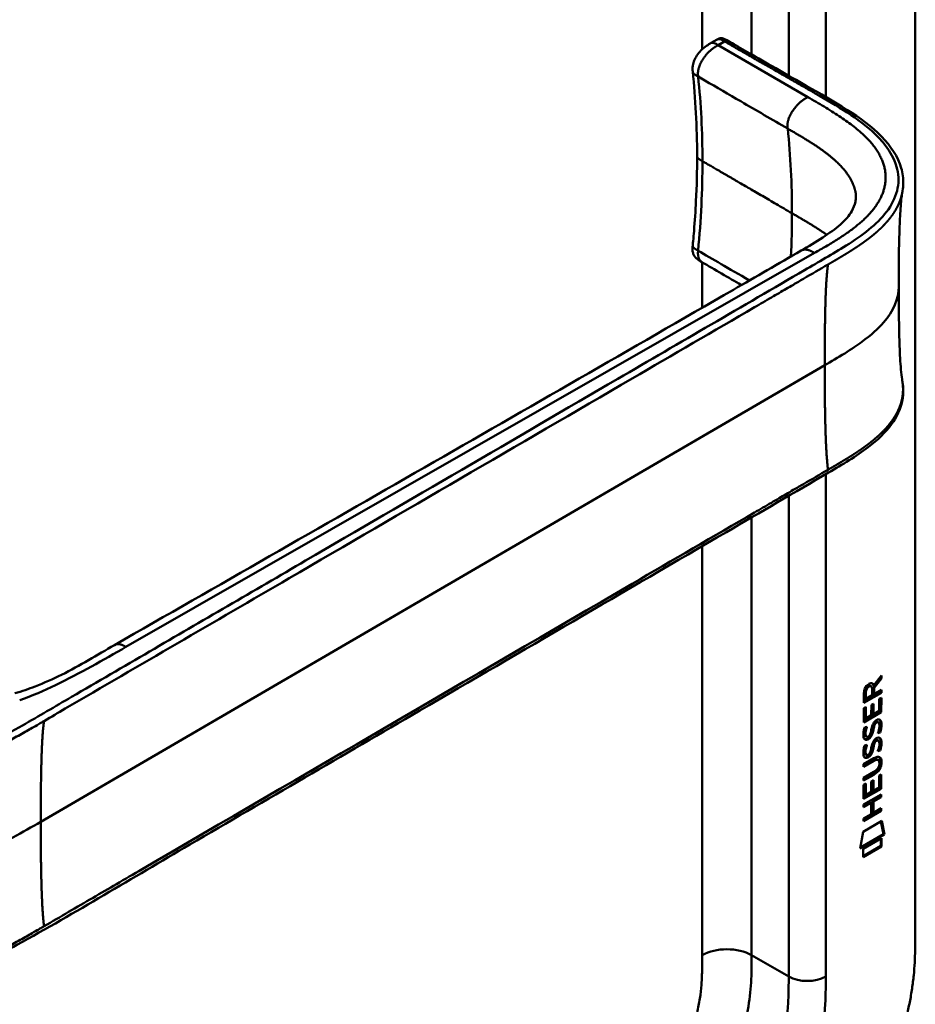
# Model space of a CAD drawing. Header units: millimetres. Extents: x 20 to 833, y 20 to 574.
# Tile 9 of 20: x 388 to 429, y 154 to 199. Entities that reach past the tile are written whole.
import ezdxf

# ---------------------------------------------------------------- set-up
doc = ezdxf.new("R2010")
doc.units = ezdxf.units.MM
doc.header["$LTSCALE"] = 2
doc.layers.add('Sichtbare Kanten(DIN)', color=7, linetype='Continuous', lineweight=50)
doc.layers.add('Sichtbare tangentiale Kanten(DIN)', color=7, linetype='Continuous', lineweight=50)

msp = doc.modelspace()

# ---------------------------------------------------------------- linework, layer by layer
at = {"layer": 'Sichtbare Kanten(DIN)'}
for p, q in [((429.194, 220.159), (429.194, 157.637)), ((419.845, 198.35), (420.127, 198.513)), ((419.845, 198.35), (419.845, 198.35)), ((419.001, 197.039), (419.001, 197.039)), ((419.202, 193.167), (419.202, 193.167)), ((419.419, 188.315), (419.419, 188.315)), ((422.405, 186.578), (422.405, 186.578)), ((427.596, 169.269), (427.273, 168.836)), ((427.3, 168.933), (427.638, 169.386)), ((427.638, 169.244), (427.315, 168.811)), ((427.596, 169.329), (427.596, 169.269)), ((427.596, 169.269), (427.638, 169.244)), ((427.638, 169.386), (427.638, 169.244)), ((427.131, 168.921), (427.173, 168.896)), ((427.216, 168.476), (427.216, 168.766)), ((427.258, 168.957), (427.3, 168.933)), ((427.273, 168.836), (427.273, 168.558)), ((427.273, 168.836), (427.315, 168.811)), ((427.315, 168.811), (427.315, 168.533)), ((427.315, 168.533), (427.638, 168.719)), ((427.595, 168.695), (427.595, 168.619)), ((427.638, 168.719), (427.638, 168.595)), ((427.595, 168.619), (426.829, 168.178)), ((427.638, 168.595), (426.829, 168.129)), ((426.829, 168.129), (426.83, 168.558)), ((426.886, 168.625), (426.886, 168.335)), ((426.886, 168.335), (426.928, 168.31)), ((426.928, 168.601), (426.928, 168.31)), ((426.928, 168.31), (427.216, 168.476)), ((427.273, 168.558), (427.315, 168.533)), ((427.539, 168.307), (427.638, 168.364)), ((427.539, 167.769), (427.539, 168.307)), ((427.595, 168.619), (427.638, 168.595)), ((427.595, 168.339), (427.595, 167.727)), ((427.638, 168.364), (427.637, 167.703)), ((426.829, 167.891), (426.928, 167.948)), ((426.829, 167.237), (426.829, 167.891)), ((426.885, 167.924), (426.885, 167.441)), ((426.928, 167.948), (426.927, 167.417)), ((427.18, 167.562), (427.181, 168.035)), ((427.181, 168.035), (427.279, 168.092)), ((427.237, 168.068), (427.236, 167.644)), ((427.279, 168.092), (427.279, 167.619)), ((427.279, 167.619), (427.539, 167.769)), ((427.595, 167.727), (426.829, 167.286)), ((427.637, 167.703), (426.829, 167.237)), ((426.885, 167.441), (426.927, 167.417)), ((426.927, 167.417), (427.18, 167.562)), ((427.236, 167.644), (427.279, 167.619)), ((427.595, 167.727), (427.637, 167.703)), ((426.877, 167.012), (426.973, 167.034)), ((427.234, 166.926), (427.276, 166.901)), ((427.248, 166.998), (427.29, 166.974)), ((427.3, 167.168), (427.343, 167.143)), ((427.38, 167.252), (427.377, 167.25)), ((427.38, 167.252), (427.423, 167.228)), ((427.423, 167.228), (427.419, 167.226)), ((427.46, 167.259), (427.502, 167.235)), ((426.89, 166.634), (426.892, 166.629)), ((426.918, 166.599), (426.96, 166.575)), ((426.933, 166.609), (426.935, 166.605)), ((427.126, 166.689), (427.129, 166.696)), ((427.38, 166.42), (427.376, 166.418)), ((427.38, 166.42), (427.422, 166.396)), ((427.422, 166.396), (427.419, 166.394)), ((427.459, 166.427), (427.502, 166.403)), ((427.539, 166.799), (427.581, 166.774)), ((426.877, 166.18), (426.972, 166.202)), ((427.233, 166.094), (427.276, 166.069)), ((427.247, 166.166), (427.29, 166.142)), ((427.3, 166.336), (427.342, 166.311)), ((427.538, 165.967), (427.581, 165.942)), ((426.827, 165.325), (427.293, 165.593)), ((427.257, 165.499), (426.827, 165.251)), ((426.89, 165.802), (426.892, 165.797)), ((426.917, 165.767), (426.96, 165.743)), ((426.932, 165.777), (426.934, 165.773)), ((427.126, 165.857), (427.129, 165.864)), ((427.451, 165.539), (427.494, 165.514)), ((427.299, 165.474), (426.827, 165.202)), ((426.827, 165.202), (426.827, 165.325)), ((427.548, 165.361), (427.548, 165.365)), ((426.827, 164.693), (427.299, 164.965)), ((427.25, 164.863), (426.827, 164.619)), ((427.292, 164.838), (426.827, 164.57)), ((426.827, 164.57), (426.827, 164.693)), ((427.178, 164.527), (427.277, 164.584)), ((427.277, 164.584), (427.276, 164.111)), ((427.536, 164.261), (427.537, 164.799)), ((427.537, 164.799), (427.635, 164.856)), ((427.593, 164.831), (427.592, 164.219)), ((427.635, 164.856), (427.635, 164.194)), ((426.826, 163.728), (426.827, 164.383)), ((427.592, 164.219), (426.826, 163.777)), ((427.635, 164.194), (426.826, 163.728)), ((426.827, 164.383), (426.925, 164.44)), ((426.883, 164.415), (426.882, 163.933)), ((426.925, 164.44), (426.925, 163.908)), ((427.178, 164.054), (427.178, 164.527)), ((427.234, 164.559), (427.234, 164.135)), ((427.234, 164.135), (427.276, 164.111)), ((427.276, 164.111), (427.536, 164.261)), ((427.592, 164.219), (427.635, 164.194)), ((426.826, 163.469), (427.634, 163.935)), ((426.882, 163.933), (426.925, 163.908)), ((426.925, 163.908), (427.178, 164.054)), ((427.592, 163.836), (427.236, 163.631)), ((427.634, 163.812), (427.278, 163.606)), ((427.592, 163.91), (427.592, 163.836)), ((427.592, 163.836), (427.634, 163.812)), ((427.634, 163.935), (427.634, 163.812)), ((427.135, 163.573), (426.826, 163.395)), ((427.177, 163.548), (426.826, 163.346)), ((426.826, 163.346), (426.826, 163.469)), ((427.135, 163.573), (427.177, 163.548)), ((427.177, 163.039), (427.177, 163.548)), ((427.236, 163.631), (427.235, 163.122)), ((427.236, 163.631), (427.278, 163.606)), ((427.278, 163.606), (427.278, 163.097)), ((427.278, 163.097), (427.634, 163.303)), ((427.591, 163.278), (427.591, 163.204)), ((427.634, 163.303), (427.634, 163.18)), ((427.591, 163.204), (426.825, 162.762)), ((427.634, 163.18), (426.825, 162.714)), ((426.825, 162.837), (427.177, 163.039)), ((426.825, 162.714), (426.825, 162.837)), ((427.235, 163.122), (427.278, 163.097)), ((427.591, 163.204), (427.634, 163.18)), ((426.805, 162.23), (427.655, 162.72)), ((427.622, 162.701), (427.74, 162.121)), ((427.655, 162.72), (427.782, 162.097)), ((426.675, 161.458), (426.805, 162.23)), ((427.782, 162.097), (426.675, 161.458)), ((427.74, 162.121), (426.684, 161.513)), ((426.805, 161.44), (427.653, 161.929)), ((427.61, 161.904), (427.61, 161.58)), ((427.653, 161.929), (427.652, 161.556)), ((427.74, 162.121), (427.782, 162.097)), ((427.61, 161.58), (426.805, 161.116)), ((427.652, 161.556), (426.805, 161.067)), ((426.805, 161.067), (426.805, 161.44)), ((427.61, 161.58), (427.652, 161.556))]:
    msp.add_line(p, q, dxfattribs=at)
for centre, major_axis, ratio, start_param, end_param in [((427.219, 168.565), (-0.175, 0.346), 0.819444, 0.044165, 1.01691), ((427.262, 168.541), (-0.175, 0.346), 0.819444, 0.044165, 1.01691), ((426.868, 168.287), (0.368, 0.732), 0.34929, 5.940544, 6.771352), ((426.825, 168.311), (0.368, 0.732), 0.34929, 5.940544, 6.177403), ((427.194, 166.594), (0.258, 0.67), 0.280159, 6.239264, 6.601156), ((427.236, 166.569), (0.258, 0.67), 0.280159, 6.079768, 6.601156), ((427.248, 167.856), (0.327, 1.256), 0.153171, 2.885023, 2.945982), ((427.101, 167.015), (0.178, 0.418), 0.325758, 2.860979, 3.102051), ((427.291, 167.832), (0.327, 1.256), 0.153171, 2.885023, 2.945982), ((427.144, 166.99), (0.178, 0.418), 0.325758, 2.860979, 3.321272), ((427.11, 166.687), (0.0284, 0.0613), 0.214041, 4.52817, 4.836248), ((427.193, 165.763), (0.258, 0.669), 0.280374, 6.239236, 6.601395), ((427.236, 165.738), (0.258, 0.669), 0.280374, 6.079702, 6.601395), ((427.272, 167.119), (0.352, 1.35), 0.146604, 2.895407, 2.954548), ((427.103, 166.187), (0.18, 0.422), 0.324198, 2.862775, 3.102561), ((427.315, 167.094), (0.352, 1.35), 0.146604, 2.895407, 2.954548), ((427.145, 166.162), (0.18, 0.422), 0.324198, 2.862775, 3.320606), ((427.109, 165.855), (0.0284, 0.0613), 0.214041, 4.52817, 4.836248), ((426.212, 163.443), (1.355, 2.199), 0.216474, 5.945573, 6.664037), ((426.17, 163.467), (1.355, 2.199), 0.216474, 5.945573, 6.245566), ((426.171, 165.769), (1.388, -0.568), 0.642788, 5.820817, 6.539156), ((426.213, 165.744), (1.388, -0.568), 0.642788, 5.820817, 6.539156), ((420.92, 168.013), (6.595, -2.821), 0.235363, 6.108423, 6.383356)]:
    msp.add_ellipse(centre, major_axis=major_axis, ratio=ratio, start_param=start_param, end_param=end_param, dxfattribs=at)
for points, knots in [([(373.333, 198.475), (374.276, 199.019), (375.219, 199.563), (377.293, 200.761), (378.424, 201.414), (380.913, 202.851), (382.271, 203.635), (385.258, 205.359), (386.887, 206.3), (390.471, 208.369), (392.426, 209.498), (396.727, 211.981), (399.073, 213.336), (404.234, 216.316), (407.049, 217.941), (411.351, 220.424), (412.837, 221.282), (414.323, 222.141)], [0.000002, 0.000002, 0.000002, 0.000002, 1, 1, 2.2, 2.2, 3.64, 3.64, 5.368, 5.368, 7.4416, 7.4416, 9.92992, 9.92992, 12.915904, 12.915904, 14.492315, 14.492315, 14.492315, 14.492315]), ([(420.131, 198.515), (420.142, 198.521), (420.153, 198.528), (420.179, 198.541), (420.194, 198.548), (420.224, 198.559), (420.24, 198.564), (420.272, 198.57), (420.288, 198.571), (420.321, 198.571), (420.339, 198.569), (420.382, 198.56), (420.406, 198.552), (420.475, 198.525), (420.517, 198.501), (420.67, 198.412), (420.775, 198.352), (421.161, 198.132), (421.436, 197.971), (422.541, 197.34), (423.371, 196.862), (425.449, 195.673), (426.768, 194.96), (428.074, 193.627), (428.4, 193.138), (428.615, 192.389), (428.648, 192.149), (428.637, 191.799), (428.629, 191.699), (428.608, 191.572), (428.606, 191.561), (428.604, 191.545), (428.603, 191.541), (428.602, 191.534), (428.601, 191.53), (428.6, 191.525), (428.6, 191.523), (428.599, 191.52), (428.599, 191.519), (428.599, 191.518), (428.599, 191.517), (428.599, 191.516), (428.598, 191.516), (428.598, 191.515), (428.598, 191.514), (428.598, 191.514), (428.598, 191.514), (428.598, 191.514)], [0.000843, 0.000843, 0.000843, 0.000843, 0.012002, 0.012002, 0.024086, 0.024086, 0.036304, 0.036304, 0.04868, 0.04868, 0.063766, 0.063766, 0.086736, 0.086736, 0.130268, 0.130268, 0.24534, 0.24534, 0.53744, 0.53744, 1.413741, 1.413741, 2.732266, 2.732266, 3.383583, 3.383583, 3.678745, 3.678745, 3.79819, 3.79819, 3.809282, 3.809282, 3.813105, 3.813105, 3.815784, 3.815784, 3.817258, 3.817258, 3.818042, 3.818042, 3.818425, 3.818425, 3.819027, 3.819027, 3.819626, 3.819626, 3.819766, 3.819766, 3.819766, 3.819766]), ([(419.001, 197.039), (418.998, 197.075), (418.993, 197.116), (418.991, 197.212), (418.995, 197.268), (419.017, 197.399), (419.04, 197.476), (419.104, 197.627), (419.146, 197.702), (419.247, 197.854), (419.309, 197.93), (419.455, 198.083), (419.542, 198.157), (419.703, 198.269), (419.778, 198.311), (419.845, 198.35)], [0, 0, 0, 0, 0.0359077, 0.0359077, 0.0808895, 0.0808895, 0.1413907, 0.1413907, 0.2046198, 0.2046198, 0.2783665, 0.2783665, 0.3691868, 0.3691868, 0.4424007, 0.4424007, 0.4424007, 0.4424007]), ([(419.001, 189.064), (419.003, 189.081), (419.004, 189.099), (419.011, 189.168), (419.016, 189.219), (419.035, 189.426), (419.048, 189.58), (419.098, 190.195), (419.128, 190.654), (419.185, 191.804), (419.202, 192.491), (419.202, 193.167)], [0, 0, 0, 0, 0.01508, 0.01508, 0.060317, 0.060317, 0.196032, 0.196032, 0.603239, 0.603239, 1.22638, 1.22638, 1.22638, 1.22638]), ([(423.962, 188.839), (424.644, 189.234), (425.318, 189.636), (425.994, 190.244), (426.166, 190.446), (426.364, 190.789), (426.42, 190.932), (426.465, 191.146), (426.473, 191.218), (426.477, 191.321), (426.476, 191.355), (426.474, 191.401), (426.472, 191.415), (426.471, 191.433), (426.47, 191.438), (426.469, 191.443), (426.469, 191.444), (426.469, 191.444)], [0.000047, 0.000047, 0.000047, 0.000047, 0.726132, 0.726132, 1.094003, 1.094003, 1.349296, 1.349296, 1.479575, 1.479575, 1.54524, 1.54524, 1.578485, 1.578485, 1.595558, 1.595558, 1.603306, 1.603306, 1.603306, 1.603306]), ([(428.598, 191.514), (428.588, 191.456), (428.575, 191.372), (428.55, 191.158), (428.536, 191.02), (428.502, 190.584), (428.487, 190.264), (428.441, 189.051), (428.433, 188.118), (428.433, 187.193)], [0, 0, 0, 0, 0.124269, 0.124269, 0.280476, 0.280476, 0.595236, 0.595236, 1.460829, 1.460829, 1.460829, 1.460829]), ([(419.418, 188.313), (419.4, 188.324), (419.379, 188.335), (419.335, 188.361), (419.312, 188.375), (419.264, 188.406), (419.238, 188.424), (419.185, 188.467), (419.158, 188.492), (419.104, 188.552), (419.078, 188.588), (419.034, 188.672), (419.017, 188.721), (418.993, 188.832), (418.99, 188.896), (418.995, 188.995), (418.998, 189.03), (419.001, 189.064)], [0, 0, 0, 0, 0.0211447, 0.0211447, 0.0416819, 0.0416819, 0.0646787, 0.0646787, 0.0929056, 0.0929056, 0.1280334, 0.1280334, 0.1708261, 0.1708261, 0.2232514, 0.2232514, 0.2531817, 0.2531817, 0.2531817, 0.2531817]), ([(392.524, 170.777), (401.992, 176.199), (411.458, 181.62), (421.898, 187.646), (422.93, 188.243), (423.962, 188.839)], [0, 0, 0, 0, 10.000028, 10.000028, 11.098058, 11.098058, 11.098058, 11.098058]), ([(428.433, 187.193), (428.433, 186.421), (428.44, 185.647), (428.471, 184.513), (428.485, 184.137), (428.517, 183.603), (428.53, 183.429), (428.562, 183.108), (428.582, 182.959), (428.598, 182.871)], [0, 0, 0, 0, 0.721466, 0.721466, 1.084261, 1.084261, 1.269024, 1.269024, 1.460513, 1.460513, 1.460513, 1.460513]), ([(428.598, 182.871), (428.598, 182.871), (428.598, 182.87), (428.598, 182.869), (428.598, 182.869), (428.598, 182.868), (428.599, 182.867), (428.599, 182.866), (428.599, 182.865), (428.599, 182.863), (428.599, 182.863), (428.6, 182.86), (428.6, 182.859), (428.601, 182.855), (428.601, 182.853), (428.602, 182.846), (428.603, 182.842), (428.605, 182.828), (428.607, 182.819), (428.613, 182.784), (428.616, 182.76), (428.629, 182.665), (428.635, 182.598), (428.649, 182.331), (428.633, 182.139), (428.518, 181.579), (428.348, 181.22), (427.831, 180.51), (427.459, 180.158), (426.492, 179.419), (425.857, 179.046), (423.664, 177.767), (422.103, 176.859), (415.861, 173.225), (411.18, 170.499), (402.987, 165.728), (399.476, 163.683), (393.332, 160.105), (390.767, 158.534), (387.205, 156.581), (386.295, 156.137), (384.763, 155.635), (384.197, 155.481), (383.315, 155.411), (383.001, 155.418), (382.538, 155.497), (382.379, 155.537), (382.147, 155.618), (382.07, 155.649), (381.955, 155.702), (381.916, 155.721), (381.858, 155.751), (381.839, 155.762), (381.809, 155.778), (381.798, 155.784), (381.783, 155.793), (381.777, 155.796), (381.769, 155.801), (381.766, 155.802), (381.762, 155.805), (381.76, 155.806), (381.758, 155.807), (381.756, 155.808), (381.755, 155.809)], [0, 0, 0, 0, 0.000812, 0.000812, 0.001159, 0.001159, 0.001709, 0.001709, 0.00226, 0.00226, 0.00297, 0.00297, 0.004051, 0.004051, 0.005946, 0.005946, 0.009784, 0.009784, 0.018899, 0.018899, 0.044942, 0.044942, 0.123041, 0.123041, 0.357876, 0.357876, 0.819393, 0.819393, 1.341428, 1.341428, 2.016287, 2.016287, 3.678544, 3.678544, 8.665313, 8.665313, 12.405389, 12.405389, 15.210451, 15.210451, 16.085372, 16.085372, 16.55485, 16.55485, 16.809473, 16.809473, 16.944798, 16.944798, 17.014076, 17.014076, 17.049094, 17.049094, 17.066817, 17.066817, 17.075861, 17.075861, 17.080537, 17.080537, 17.082986, 17.082986, 17.084274, 17.084274, 17.085621, 17.085621, 17.085621, 17.085621]), ([(387.965, 168.572), (388.287, 168.66), (388.593, 168.766), (389.312, 169.043), (389.713, 169.226), (390.956, 169.841), (391.718, 170.316), (392.524, 170.777)], [0, 0, 0, 0, 0.257742, 0.257742, 0.636588, 0.636588, 1.488142, 1.488142, 1.488142, 1.488142]), ([(427.451, 165.539), (427.449, 165.54), (427.446, 165.541), (427.426, 165.55), (427.406, 165.552), (427.345, 165.544), (427.3, 165.523), (427.257, 165.499)], [0.06065051, 0.06065051, 0.06065051, 0.06065051, 0.06439039, 0.06439039, 0.08887549, 0.08887549, 0.13413559, 0.13413559, 0.13413559, 0.13413559]), ([(427.548, 165.365), (427.548, 165.38), (427.548, 165.395), (427.543, 165.436), (427.537, 165.461), (427.516, 165.498), (427.503, 165.511), (427.469, 165.526), (427.449, 165.527), (427.387, 165.519), (427.342, 165.499), (427.299, 165.474)], [0, 0, 0, 0, 0.0140042, 0.0140042, 0.0408947, 0.0408947, 0.0643904, 0.0643904, 0.0888755, 0.0888755, 0.1341356, 0.1341356, 0.1341356, 0.1341356]), ([(421.546, 144.474), (421.712, 144.571), (422.045, 144.767), (422.466, 145.031), (422.89, 145.314), (423.23, 145.555), (423.656, 145.88), (423.995, 146.158), (424.416, 146.53), (424.75, 146.848), (425.16, 147.268), (425.482, 147.622), (425.874, 148.086), (426.178, 148.473), (426.543, 148.975), (426.823, 149.389), (427.155, 149.919), (427.406, 150.352), (427.698, 150.901), (427.914, 151.344), (428.16, 151.902), (428.338, 152.348), (428.536, 152.903), (428.674, 153.343), (428.821, 153.887), (428.919, 154.316), (429.017, 154.841), (429.078, 155.252), (429.133, 155.754), (429.162, 156.146), (429.184, 156.624), (429.194, 157.092), (429.194, 157.456), (429.194, 157.637)], [0.0000069, 0.0000069, 0.0000069, 0.0000069, 0.0407043, 0.0814017, 0.1017504, 0.1424478, 0.1627965, 0.203494, 0.2238427, 0.2645401, 0.2848888, 0.3255862, 0.3459349, 0.3866323, 0.406981, 0.4476784, 0.4680271, 0.5087246, 0.5290733, 0.5697707, 0.5901194, 0.6308168, 0.6511655, 0.6918629, 0.7122116, 0.752909, 0.7732577, 0.8139552, 0.8343039, 0.8750013, 0.89535, 0.9360474, 0.9767448, 0.9767448, 0.9767448, 0.9767448])]:
    msp.add_open_spline(points, degree=3, knots=knots, dxfattribs=at)
for points in [[(420.127, 198.513), (420.128, 198.513), (420.128, 198.513), (420.129, 198.513)], [(419.202, 193.168), (419.202, 194.499), (419.127, 195.813), (419.001, 197.039)], [(421.231, 187.261), (420.627, 187.612), (420.023, 187.963), (419.418, 188.313)], [(426.83, 168.558), (426.834, 168.705), (426.9, 168.893), (427.073, 168.993)], [(427.131, 168.921), (427.109, 168.933), (427.078, 168.931), (427.032, 168.904)], [(427.216, 168.766), (427.216, 168.856), (427.192, 168.948), (427.074, 168.88)], [(427.273, 167.192), (427.299, 167.243), (427.336, 167.288), (427.387, 167.325)], [(427.387, 167.325), (427.468, 167.385), (427.548, 167.398), (427.603, 167.327)], [(427.543, 167.371), (427.549, 167.365), (427.555, 167.359), (427.56, 167.351)], [(427.56, 167.351), (427.592, 167.31), (427.607, 167.247), (427.607, 167.159)], [(427.603, 167.327), (427.634, 167.286), (427.649, 167.223), (427.649, 167.135)], [(426.82, 166.758), (426.825, 166.807), (426.837, 166.881), (426.857, 166.949)], [(426.857, 166.949), (426.863, 166.968), (426.877, 167.012), (426.877, 167.012)], [(426.887, 166.882), (426.869, 166.789), (426.867, 166.715), (426.883, 166.654)], [(426.921, 167.022), (426.91, 166.981), (426.893, 166.915), (426.887, 166.882)], [(426.929, 166.857), (426.911, 166.764), (426.909, 166.69), (426.926, 166.629)], [(426.973, 167.034), (426.973, 167.034), (426.939, 166.908), (426.929, 166.857)], [(427.129, 166.696), (427.149, 166.743), (427.165, 166.806), (427.18, 166.895)], [(427.234, 166.926), (427.218, 166.838), (427.201, 166.774), (427.179, 166.717)], [(427.18, 166.895), (427.204, 167.029), (427.233, 167.114), (427.273, 167.192)], [(427.276, 166.901), (427.261, 166.814), (427.243, 166.75), (427.222, 166.692)], [(427.248, 166.998), (427.245, 166.987), (427.234, 166.927), (427.234, 166.926)], [(427.3, 167.168), (427.28, 167.127), (427.263, 167.072), (427.248, 166.998)], [(427.29, 166.974), (427.288, 166.963), (427.277, 166.902), (427.276, 166.901)], [(427.343, 167.143), (427.323, 167.103), (427.306, 167.048), (427.29, 166.974)], [(427.377, 167.25), (427.343, 167.231), (427.321, 167.208), (427.3, 167.168)], [(427.419, 167.226), (427.385, 167.206), (427.364, 167.183), (427.343, 167.143)], [(427.477, 166.742), (427.477, 166.742), (427.521, 166.851), (427.537, 166.953)], [(427.537, 166.953), (427.557, 167.073), (427.557, 167.163), (427.527, 167.21)], [(427.602, 167.07), (427.594, 166.957), (427.549, 166.823), (427.539, 166.799)], [(427.645, 167.045), (427.636, 166.932), (427.592, 166.799), (427.581, 166.774)], [(427.607, 167.159), (427.607, 167.131), (427.605, 167.102), (427.602, 167.07)], [(427.649, 167.135), (427.649, 167.107), (427.647, 167.078), (427.645, 167.045)], [(426.842, 166.509), (426.817, 166.573), (426.808, 166.644), (426.82, 166.758)], [(427, 166.45), (426.937, 166.424), (426.872, 166.434), (426.842, 166.509)], [(426.958, 166.474), (426.928, 166.462), (426.897, 166.458), (426.87, 166.465)], [(427.002, 166.495), (426.973, 166.479), (426.967, 166.478), (426.958, 166.474)], [(426.993, 166.569), (427.034, 166.573), (427.088, 166.615), (427.117, 166.67)], [(427.044, 166.471), (427.016, 166.455), (427.01, 166.454), (427, 166.45)], [(427.179, 166.717), (427.147, 166.63), (427.092, 166.546), (427.002, 166.495)], [(427.222, 166.692), (427.189, 166.605), (427.134, 166.521), (427.044, 166.471)], [(427.272, 166.36), (427.299, 166.411), (427.336, 166.456), (427.386, 166.493)], [(427.376, 166.418), (427.342, 166.399), (427.321, 166.376), (427.3, 166.336)], [(427.419, 166.394), (427.384, 166.374), (427.363, 166.351), (427.342, 166.311)], [(427.386, 166.493), (427.468, 166.553), (427.548, 166.566), (427.602, 166.495)], [(427.581, 166.774), (427.576, 166.772), (427.477, 166.742), (427.477, 166.742)], [(427.539, 166.799), (427.536, 166.798), (427.515, 166.791), (427.493, 166.785)], [(427.542, 166.539), (427.548, 166.533), (427.554, 166.527), (427.56, 166.519)], [(427.56, 166.519), (427.591, 166.478), (427.606, 166.415), (427.606, 166.327)], [(427.602, 166.495), (427.633, 166.454), (427.649, 166.391), (427.649, 166.303)], [(426.82, 165.926), (426.825, 165.975), (426.837, 166.049), (426.857, 166.117)], [(426.857, 166.117), (426.862, 166.136), (426.877, 166.18), (426.877, 166.18)], [(426.886, 166.05), (426.868, 165.957), (426.866, 165.883), (426.883, 165.822)], [(426.92, 166.19), (426.909, 166.149), (426.893, 166.083), (426.886, 166.05)], [(426.929, 166.025), (426.91, 165.932), (426.909, 165.858), (426.925, 165.797)], [(426.972, 166.202), (426.972, 166.202), (426.938, 166.076), (426.929, 166.025)], [(427.129, 165.864), (427.148, 165.911), (427.164, 165.974), (427.18, 166.063)], [(427.233, 166.094), (427.218, 166.006), (427.2, 165.942), (427.179, 165.885)], [(427.18, 166.063), (427.204, 166.197), (427.232, 166.282), (427.272, 166.36)], [(427.276, 166.069), (427.26, 165.982), (427.243, 165.918), (427.221, 165.86)], [(427.247, 166.166), (427.245, 166.155), (427.234, 166.095), (427.233, 166.094)], [(427.3, 166.336), (427.28, 166.295), (427.263, 166.24), (427.247, 166.166)], [(427.29, 166.142), (427.287, 166.131), (427.276, 166.07), (427.276, 166.069)], [(427.342, 166.311), (427.322, 166.271), (427.305, 166.216), (427.29, 166.142)], [(427.476, 165.91), (427.476, 165.91), (427.52, 166.019), (427.537, 166.121)], [(427.581, 165.942), (427.575, 165.94), (427.476, 165.91), (427.476, 165.91)], [(427.538, 165.967), (427.536, 165.966), (427.515, 165.959), (427.492, 165.952)], [(427.537, 166.121), (427.556, 166.241), (427.556, 166.331), (427.526, 166.378)], [(427.602, 166.238), (427.593, 166.125), (427.549, 165.991), (427.538, 165.967)], [(427.644, 166.213), (427.636, 166.1), (427.591, 165.967), (427.581, 165.942)], [(427.606, 166.327), (427.606, 166.299), (427.604, 166.27), (427.602, 166.238)], [(427.649, 166.303), (427.649, 166.275), (427.647, 166.246), (427.644, 166.213)], [(426.842, 165.677), (426.816, 165.741), (426.808, 165.812), (426.82, 165.926)], [(427, 165.618), (426.937, 165.592), (426.872, 165.602), (426.842, 165.677)], [(426.957, 165.642), (426.927, 165.63), (426.897, 165.626), (426.87, 165.633)], [(427.001, 165.663), (426.973, 165.647), (426.967, 165.646), (426.957, 165.642)], [(426.992, 165.737), (427.034, 165.741), (427.087, 165.783), (427.117, 165.838)], [(427.044, 165.639), (427.015, 165.623), (427.009, 165.622), (427, 165.618)], [(427.179, 165.885), (427.146, 165.798), (427.091, 165.714), (427.001, 165.663)], [(427.221, 165.86), (427.189, 165.773), (427.133, 165.689), (427.044, 165.639)]]:
    msp.add_open_spline(points, degree=3, dxfattribs=at)
msp.add_rational_spline([(428.598, 182.871), (428.598, 182.871), (428.598, 182.871), (428.598, 182.871)], [0.999508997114, 0.999509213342, 0.999509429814, 0.999509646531], degree=3, dxfattribs=at)
at = {"layer": 'Sichtbare tangentiale Kanten(DIN)'}
for p, q in [((419.436, 198.059), (419.436, 218.444)), ((421.698, 197.821), (421.698, 218.444)), ((423.395, 196.849), (423.395, 217.464)), ((425.092, 217.464), (425.092, 195.877)), ((420.459, 198.421), (420.168, 198.253)), ((420.168, 198.253), (424.271, 195.87)), ((419.249, 196.81), (419.249, 196.808)), ((423.395, 194.878), (423.395, 194.879)), ((419.436, 192.942), (419.436, 192.942)), ((425.092, 189.596), (425.092, 189.596)), ((425.87, 188.973), (425.87, 188.973)), ((424.577, 188.733), (393.049, 170.69)), ((419.249, 188.837), (419.249, 188.839)), ((424.579, 188.734), (424.577, 188.733)), ((419.436, 186.225), (419.436, 188.303)), ((422.77, 186.791), (422.77, 186.791)), ((389.145, 162.686), (425.045, 183.591)), ((425.092, 178.744), (425.092, 178.744)), ((425.092, 178.6), (425.092, 155.596)), ((423.395, 177.756), (423.395, 177.756)), ((423.395, 155.596), (423.395, 177.611)), ((421.698, 176.768), (421.698, 176.768)), ((421.698, 156.576), (421.698, 176.624)), ((419.436, 175.45), (419.436, 175.45)), ((419.436, 156.576), (419.436, 175.306)), ((427.032, 168.904), (427.074, 168.88)), ((426.886, 168.625), (426.928, 168.601)), ((427.56, 167.351), (427.603, 167.327)), ((426.887, 166.882), (426.929, 166.857)), ((427.377, 167.25), (427.419, 167.226)), ((427.602, 167.07), (427.645, 167.045)), ((427.607, 167.159), (427.649, 167.135)), ((426.883, 166.654), (426.926, 166.629)), ((426.89, 166.634), (426.933, 166.609)), ((426.892, 166.629), (426.935, 166.605)), ((426.958, 166.474), (427, 166.45)), ((427.002, 166.495), (427.044, 166.471)), ((427.179, 166.717), (427.222, 166.692)), ((427.376, 166.418), (427.419, 166.394)), ((427.56, 166.519), (427.602, 166.495)), ((426.886, 166.05), (426.929, 166.025)), ((427.602, 166.238), (427.644, 166.213)), ((427.606, 166.327), (427.649, 166.303)), ((426.883, 165.822), (426.925, 165.797)), ((426.89, 165.802), (426.932, 165.777)), ((426.892, 165.797), (426.934, 165.773)), ((426.957, 165.642), (427, 165.618)), ((427.001, 165.663), (427.044, 165.639)), ((427.179, 165.885), (427.221, 165.86)), ((427.257, 165.499), (427.299, 165.474)), ((427.606, 165.445), (427.648, 165.421)), ((427.25, 164.863), (427.292, 164.838)), ((421.698, 156.576), (423.395, 155.596))]:
    msp.add_line(p, q, dxfattribs=at)
for major_axis, start_param, end_param in [((21.528, 37.287), 5.497784, 5.611427), ((-21.528, -37.287), 2.300587, 2.356191)]:
    msp.add_ellipse((393.101, 172.975), major_axis=major_axis, ratio=0.57735, start_param=start_param, end_param=end_param, dxfattribs=at)
for points, degree, knots in [([(420.459, 198.421), (420.462, 198.42), (420.464, 198.418), (420.466, 198.417), (420.551, 198.368), (420.634, 198.32), (420.717, 198.272), (420.8, 198.225), (420.882, 198.177), (420.964, 198.13), (421.047, 198.082), (421.13, 198.035), (421.214, 197.986), (421.298, 197.938), (421.384, 197.889), (421.471, 197.838), (421.515, 197.813), (421.559, 197.788), (421.604, 197.762), (421.648, 197.737), (421.693, 197.711), (421.738, 197.685), (421.829, 197.633), (421.921, 197.58), (422.013, 197.527), (422.106, 197.474), (422.199, 197.421), (422.291, 197.368), (422.383, 197.315), (422.475, 197.263), (422.565, 197.211), (422.655, 197.159), (422.744, 197.109), (422.831, 197.059), (422.918, 197.009), (423.004, 196.96), (423.089, 196.911), (423.174, 196.862), (423.257, 196.814), (423.341, 196.767), (423.424, 196.719), (423.508, 196.671), (423.591, 196.623), (423.675, 196.575), (423.758, 196.527), (423.843, 196.479), (423.927, 196.431), (424.012, 196.383), (424.097, 196.334), (424.182, 196.285), (424.268, 196.236), (424.354, 196.187), (424.44, 196.138), (424.526, 196.088), (424.612, 196.039), (425.629, 195.457), (426.601, 194.896), (427.34, 194.191), (427.855, 193.701), (428.236, 193.138), (428.368, 192.569), (428.523, 191.9), (428.344, 191.229), (427.875, 190.613), (427.438, 190.039), (426.765, 189.532), (426.021, 189.067), (425.41, 188.685), (424.76, 188.319), (424.12, 187.946), (421.275, 186.289), (418.417, 184.625), (415.566, 182.965), (410.804, 180.192), (406.037, 177.416), (401.274, 174.642), (398.892, 173.255), (396.51, 171.868), (394.128, 170.481), (392.937, 169.788), (391.746, 169.094), (390.555, 168.401), (389.805, 167.964), (389.058, 167.521), (388.302, 167.093), (387.857, 166.842), (387.409, 166.6), (386.933, 166.369), (386.822, 166.316), (386.711, 166.263), (386.593, 166.209)], 3, [0, 0, 0, 0, 0.002518, 0.002518, 0.002518, 0.094944, 0.094944, 0.094944, 0.18737, 0.18737, 0.18737, 0.279796, 0.279796, 0.279796, 0.372222, 0.372222, 0.372222, 0.418434, 0.418434, 0.418434, 0.464647, 0.464647, 0.464647, 0.557073, 0.557073, 0.557073, 0.649499, 0.649499, 0.649499, 0.741925, 0.741925, 0.741925, 0.834351, 0.834351, 0.834351, 0.926776, 0.926776, 0.926776, 1.019202, 1.019202, 1.019202, 1.111628, 1.111628, 1.111628, 1.204054, 1.204054, 1.204054, 1.29648, 1.29648, 1.29648, 1.388905, 1.388905, 1.388905, 1.481331, 1.481331, 1.481331, 2.571552, 2.571552, 2.571552, 3.331424, 3.331424, 3.331424, 4.2235, 4.2235, 4.2235, 5.055186, 5.055186, 5.055186, 5.737675, 5.737675, 5.737675, 8.775646, 8.775646, 8.775646, 13.850256, 13.850256, 13.850256, 16.38756, 16.38756, 16.38756, 17.656213, 17.656213, 17.656213, 18.455338, 18.455338, 18.455338, 18.924865, 18.924865, 18.924865, 19.034762, 19.034762, 19.034762, 19.034762]), ([(420.129, 198.513), (420.13, 198.514), (420.13, 198.514), (420.177, 198.539), (420.238, 198.528), (420.354, 198.482), (420.408, 198.451), (420.459, 198.421)], 3, [0.1123448, 0.1123448, 0.1123448, 0.1123448, 0.1133897, 0.1133897, 0.1721179, 0.1721179, 0.228328, 0.228328, 0.228328, 0.228328]), ([(419.249, 196.81), (419.245, 196.85), (419.237, 196.925), (419.236, 197.043), (419.267, 197.212), (419.419, 197.572), (419.648, 197.883), (419.87, 198.081), (420.035, 198.176), (420.168, 198.253)], 5, [0, 0, 0, 0, 0, 0, 0.166667, 0.305556, 0.444444, 0.537037, 1, 1, 1, 1, 1, 1]), ([(423.35, 194.426), (422.644, 194.837), (421.914, 195.262), (421.203, 195.676), (420.642, 196.002), (420.102, 196.316), (419.555, 196.632), (419.454, 196.691), (419.352, 196.75), (419.249, 196.81)], 3, [0, 0, 0, 0, 0.516956, 0.516956, 0.516956, 0.924613, 0.924613, 0.924613, 1, 1, 1, 1]), ([(419.249, 196.808), (419.249, 196.805), (419.249, 196.805), (419.249, 196.804), (419.38, 195.558), (419.445, 194.266), (419.445, 192.937)], 3, [-3.015859, -3.015859, -3.015859, -3.015859, -3.014661, -3.014661, -3.014661, -1.789448, -1.789448, -1.789448, -1.789448]), ([(419.249, 188.839), (419.249, 188.841), (419.249, 188.841), (419.249, 188.843), (419.38, 190.239), (419.445, 191.607), (419.445, 192.936)], 3, [-3.015859, -3.015859, -3.015859, -3.015859, -3.014661, -3.014661, -3.014661, -1.789448, -1.789448, -1.789448, -1.789448]), ([(419.249, 188.837), (419.236, 188.69), (419.235, 188.54), (419.298, 188.432), (419.327, 188.383), (419.368, 188.343), (419.419, 188.315)], 3, [0, 0, 0, 0, 0.3185363, 0.3185363, 0.3185363, 0.4627076, 0.4627076, 0.4627076, 0.4627076]), ([(425.196, 188.204), (424.822, 187.986), (424.448, 187.768), (424.074, 187.55), (423.919, 187.46), (423.765, 187.37), (423.61, 187.28), (423.391, 187.153), (423.172, 187.025), (422.953, 186.898), (422.838, 186.83), (422.722, 186.763), (422.606, 186.696), (422.348, 186.545), (422.089, 186.395), (421.831, 186.244), (419.961, 185.155), (418.091, 184.066), (416.221, 182.978)], 3, [0, 0, 0, 0, 0.398413, 0.398413, 0.398413, 0.557467, 0.557467, 0.557467, 0.796366, 0.796366, 0.796366, 0.913432, 0.913432, 0.913432, 1.194862, 1.194862, 1.194862, 3.186788, 3.186788, 3.186788, 3.186788]), ([(425.045, 183.591), (425.346, 183.767), (425.648, 183.942), (425.96, 184.135), (426.271, 184.328), (426.533, 184.504), (426.749, 184.662), (427.18, 184.977), (427.489, 185.258), (427.739, 185.546), (428.203, 186.082), (428.436, 186.635), (428.436, 187.192)], 3, [0, 0, 0, 0, 0.240648, 0.240648, 0.240648, 0.481295, 0.481295, 0.481295, 0.96259, 0.96259, 0.96259, 1.859268, 1.859268, 1.859268, 1.859268]), ([(416.221, 182.978), (410.989, 179.931), (405.752, 176.881), (400.521, 173.835), (397.103, 171.845), (393.686, 169.855), (390.269, 167.865), (389.945, 167.676), (389.62, 167.487), (389.296, 167.298)], 3, [3.186788, 3.186788, 3.186788, 3.186788, 8.760538, 8.760538, 8.760538, 12.401919, 12.401919, 12.401919, 12.747463, 12.747463, 12.747463, 12.747463]), ([(425.196, 178.805), (424.822, 178.587), (424.448, 178.369), (424.074, 178.151), (423.919, 178.061), (423.763, 177.97), (423.608, 177.88), (423.389, 177.753), (423.171, 177.626), (422.953, 177.499), (422.837, 177.431), (422.721, 177.363), (422.605, 177.296), (422.347, 177.146), (422.089, 176.995), (421.831, 176.845), (419.961, 175.756), (418.091, 174.667), (416.221, 173.578)], 3, [0, 0, 0, 0, 0.398412, 0.398412, 0.398412, 0.558361, 0.558361, 0.558361, 0.796365, 0.796365, 0.796365, 0.913785, 0.913785, 0.913785, 1.19486, 1.19486, 1.19486, 3.18679, 3.18679, 3.18679, 3.18679]), ([(416.221, 173.578), (408.742, 169.223), (401.262, 164.868), (393.783, 160.512), (393.395, 160.286), (393.007, 160.06), (392.619, 159.834), (392.259, 159.625), (391.899, 159.415), (391.539, 159.206), (390.792, 158.77), (390.044, 158.335), (389.296, 157.899)], 3, [3.18679, 3.18679, 3.18679, 3.18679, 11.154099, 11.154099, 11.154099, 11.571149, 11.571149, 11.571149, 11.950756, 11.950756, 11.950756, 12.747463, 12.747463, 12.747463, 12.747463]), ([(393.049, 170.69), (392.001, 170.09), (390.957, 169.486), (389.822, 168.942), (389.299, 168.691), (388.756, 168.454), (388.181, 168.246)], 3, [0, 0, 0, 0, 0.684839, 0.684839, 0.684839, 1, 1, 1, 1]), ([(389.296, 167.298), (389.249, 167.271), (389.203, 167.244), (389.156, 167.217), (389.099, 167.184), (389.042, 167.151), (388.98, 167.115), (388.867, 167.049), (388.769, 166.993), (388.673, 166.938), (388.665, 166.933), (388.657, 166.928), (388.648, 166.923), (388.547, 166.865), (388.452, 166.812), (388.356, 166.758), (388.251, 166.699), (388.147, 166.641), (388.042, 166.583), (387.937, 166.526), (387.831, 166.469), (387.726, 166.414), (387.695, 166.397), (387.664, 166.381), (387.632, 166.364), (387.554, 166.323), (387.477, 166.284), (387.399, 166.244), (387.288, 166.187), (387.177, 166.132), (387.064, 166.077), (386.95, 166.023), (386.836, 165.969), (386.722, 165.916)], 3, [0, 0, 0, 0, 0.0493687, 0.0493687, 0.0493687, 0.1101418, 0.1101418, 0.1101418, 0.2201433, 0.2201433, 0.2201433, 0.2290985, 0.2290985, 0.2290985, 0.3299892, 0.3299892, 0.3299892, 0.4391613, 0.4391613, 0.4391613, 0.5480388, 0.5480388, 0.5480388, 0.5800984, 0.5800984, 0.5800984, 0.6576871, 0.6576871, 0.6576871, 0.7681813, 0.7681813, 0.7681813, 0.8792555, 0.8792555, 0.8792555, 0.8792555]), ([(386.569, 161.303), (386.995, 161.499), (387.412, 161.71), (387.865, 161.957), (388.319, 162.205), (388.732, 162.445), (389.145, 162.686)], 3, [0, 0, 0, 0, 0.4403832, 0.4403832, 0.4403832, 0.8807664, 0.8807664, 0.8807664, 0.8807664]), ([(389.296, 157.899), (389.248, 157.871), (389.2, 157.843), (389.152, 157.816), (389.097, 157.783), (389.041, 157.751), (388.98, 157.715), (388.867, 157.65), (388.769, 157.593), (388.673, 157.538), (388.663, 157.533), (388.653, 157.527), (388.642, 157.521), (388.543, 157.464), (388.45, 157.411), (388.355, 157.358), (388.251, 157.299), (388.146, 157.241), (388.041, 157.184), (387.935, 157.126), (387.83, 157.069), (387.724, 157.013), (387.684, 156.992), (387.642, 156.97), (387.6, 156.948), (387.533, 156.913), (387.466, 156.879), (387.398, 156.844), (387.286, 156.787), (387.175, 156.732), (387.061, 156.677), (386.949, 156.623), (386.836, 156.569), (386.725, 156.518), (386.722, 156.517), (386.721, 156.516), (386.72, 156.516)], 3, [0, 0, 0, 0, 0.0507807, 0.0507807, 0.0507807, 0.1102021, 0.1102021, 0.1102021, 0.2202767, 0.2202767, 0.2202767, 0.2309529, 0.2309529, 0.2309529, 0.3302295, 0.3302295, 0.3302295, 0.4395805, 0.4395805, 0.4395805, 0.5485418, 0.5485418, 0.5485418, 0.5906345, 0.5906345, 0.5906345, 0.6580998, 0.6580998, 0.6580998, 0.7689055, 0.7689055, 0.7689055, 0.8770848, 0.8770848, 0.8770848, 0.8799746, 0.8799746, 0.8799746, 0.8799746]), ([(414.192, 147.904), (414.238, 147.93), (414.285, 147.957), (414.331, 147.984), (414.456, 148.056), (414.581, 148.129), (414.707, 148.203), (414.75, 148.229), (414.793, 148.255), (414.836, 148.281), (414.857, 148.294), (414.879, 148.307), (414.9, 148.32), (414.922, 148.333), (414.943, 148.346), (414.966, 148.36), (415.054, 148.414), (415.137, 148.466), (415.223, 148.522), (415.225, 148.523), (415.227, 148.525), (415.23, 148.526), (415.404, 148.639), (415.57, 148.752), (415.738, 148.873), (415.741, 148.875), (415.743, 148.877), (415.746, 148.879), (415.916, 149.002), (416.083, 149.132), (416.25, 149.271), (416.252, 149.272), (416.253, 149.274), (416.255, 149.275), (416.424, 149.416), (416.593, 149.568), (416.757, 149.727), (416.758, 149.728), (416.759, 149.729), (416.76, 149.73), (416.926, 149.892), (417.09, 150.065), (417.248, 150.245), (417.406, 150.425), (417.56, 150.616), (417.707, 150.813), (417.854, 151.01), (417.995, 151.216), (418.127, 151.427), (418.26, 151.639), (418.386, 151.859), (418.501, 152.081), (418.615, 152.302), (418.721, 152.529), (418.814, 152.755), (418.908, 152.981), (418.991, 153.209), (419.061, 153.434), (419.131, 153.657), (419.19, 153.882), (419.238, 154.102), (419.238, 154.103), (419.239, 154.105), (419.239, 154.107), (419.286, 154.322), (419.323, 154.535), (419.35, 154.745), (419.351, 154.748), (419.351, 154.752), (419.352, 154.755), (419.379, 154.963), (419.398, 155.166), (419.41, 155.375), (419.411, 155.377), (419.411, 155.38), (419.411, 155.382), (419.417, 155.486), (419.422, 155.584), (419.425, 155.685), (419.429, 155.788), (419.431, 155.89), (419.433, 155.992), (419.436, 156.188), (419.436, 156.382), (419.436, 156.576)], 3, [0, 0, 0, 0, 0.049086, 0.049086, 0.049086, 0.181856, 0.181856, 0.181856, 0.227566, 0.227566, 0.227566, 0.250422, 0.250422, 0.250422, 0.273278, 0.273278, 0.273278, 0.362539, 0.362539, 0.362539, 0.364701, 0.364701, 0.364701, 0.544762, 0.544762, 0.544762, 0.547577, 0.547577, 0.547577, 0.72973, 0.72973, 0.72973, 0.73138, 0.73138, 0.73138, 0.916509, 0.916509, 0.916509, 0.917593, 0.917593, 0.917593, 1.105005, 1.105005, 1.105005, 1.29248, 1.29248, 1.29248, 1.479975, 1.479975, 1.479975, 1.668694, 1.668694, 1.668694, 1.856674, 1.856674, 1.856674, 2.043542, 2.043542, 2.043542, 2.228635, 2.228635, 2.228635, 2.229961, 2.229961, 2.229961, 2.411764, 2.411764, 2.411764, 2.414482, 2.414482, 2.414482, 2.594841, 2.594841, 2.594841, 2.597037, 2.597037, 2.597037, 2.686284, 2.686284, 2.686284, 2.778136, 2.778136, 2.778136, 2.956121, 2.956121, 2.956121, 2.956121]), ([(415.324, 145.944), (416.051, 146.364), (416.773, 146.795), (417.475, 147.36), (418.302, 148.025), (419.095, 148.872), (419.754, 149.839), (420.451, 150.861), (420.987, 152), (421.3, 153.094), (421.553, 153.975), (421.658, 154.821), (421.687, 155.625), (421.698, 155.945), (421.698, 156.26), (421.698, 156.576)], 3, [0.000004, 0.000004, 0.000004, 0.000004, 0.743009, 0.743009, 0.743009, 1.617876, 1.617876, 1.617876, 2.543098, 2.543098, 2.543098, 3.288503, 3.288503, 3.288503, 3.584828, 3.584828, 3.584828, 3.584828]), ([(417.021, 144.964), (417.248, 145.096), (417.7, 145.357), (418.361, 145.773), (419.002, 146.234), (419.827, 146.918), (420.798, 147.924), (421.812, 149.34), (422.612, 150.894), (423.053, 152.219), (423.265, 153.265), (423.358, 154.043), (423.395, 154.817), (423.395, 155.335), (423.395, 155.596)], 3, [59.615883, 59.615883, 59.615883, 59.615883, 59.859385, 60.102886, 60.346387, 60.589889, 61.076891, 61.563894, 62.050896, 62.537899, 62.7814, 63.024901, 63.268403, 63.511905, 63.511905, 63.511905, 63.511905]), ([(425.092, 155.596), (425.092, 155.335), (425.092, 154.797), (425.052, 153.946), (424.947, 153.061), (424.701, 151.845), (424.262, 150.523), (423.788, 149.534), (423.59, 149.165)], 3, [59.615882, 59.615882, 59.615882, 59.615882, 59.859385, 60.102886, 60.346388, 60.589889, 61.076892, 61.376104, 61.376104, 61.376104, 61.376104])]:
    msp.add_open_spline(points, degree=degree, knots=knots, dxfattribs=at)
for points, degree in [([(420.168, 198.253), (420.032, 198.331), (419.913, 198.387), (419.845, 198.35)], 3), ([(419.001, 197.039), (419.006, 196.991), (419.038, 196.944), (419.094, 196.899), (419.17, 196.855), (419.249, 196.81)], 5), ([(423.35, 194.426), (423.324, 194.671), (423.295, 194.924), (423.675, 195.527), (423.983, 195.704), (424.271, 195.87)], 5), ([(424.271, 195.87), (426.806, 194.398), (428.832, 193.222), (428.606, 191.04), (426.689, 189.942), (424.579, 188.734)], 5), ([(426.47, 191.44), (426.377, 192.064), (425.99, 192.692), (425.303, 193.289), (424.374, 193.83), (423.35, 194.426)], 5), ([(419.445, 192.936), (419.364, 192.983), (419.288, 193.027), (419.231, 193.073), (419.202, 193.12), (419.202, 193.167)], 5), ([(425.141, 189.562), (424.863, 189.759), (424.56, 189.955), (424.236, 190.151), (423.897, 190.349), (423.546, 190.553)], 5), ([(419.001, 189.064), (418.997, 189.023), (419.024, 188.979), (419.082, 188.933), (419.163, 188.886), (419.249, 188.837)], 5), ([(421.598, 187.473), (420.623, 188.04), (419.9, 188.46), (419.249, 188.837)], 3), ([(424.577, 188.733), (424.452, 188.805), (424.323, 188.88), (424.185, 188.912), (424.06, 188.896), (423.962, 188.839)], 5), ([(425.196, 188.204), (425.117, 187.665), (425.076, 186.872), (425.055, 185.855), (425.045, 184.726), (425.045, 183.591)], 5), ([(425.196, 178.805), (425.117, 179.435), (425.076, 180.275), (425.055, 181.316), (425.045, 182.457), (425.045, 183.591)], 5), ([(392.524, 170.777), (392.611, 170.827), (392.718, 170.841), (392.835, 170.814), (392.943, 170.751), (393.049, 170.69)], 5), ([(389.296, 167.298), (389.217, 166.759), (389.176, 165.966), (389.155, 164.95), (389.145, 163.821), (389.145, 162.686)], 5), ([(389.296, 157.899), (389.217, 158.529), (389.176, 159.369), (389.155, 160.41), (389.145, 161.551), (389.145, 162.686)], 5), ([(419.436, 156.576), (420.06, 156.937), (421.073, 156.937), (421.698, 156.576)], 3), ([(423.395, 155.596), (423.864, 155.326), (424.624, 155.326), (425.092, 155.596)], 3)]:
    msp.add_open_spline(points, degree=degree, dxfattribs=at)
msp.add_rational_spline([(419.445, 192.936), (420.396, 192.387), (421.491, 191.749), (423.546, 190.553)], [1.0000845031, 1.00068688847, 1.005519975, 1.0442970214], degree=3, dxfattribs=at)
for points, weights, knots in [([(428.598, 191.514), (428.567, 191.341), (428.515, 191.169), (428.441, 190.998), (428.362, 190.816), (428.259, 190.636), (428.132, 190.457), (428.009, 190.285), (427.864, 190.114), (427.695, 189.945), (427.637, 189.886), (427.576, 189.828), (427.512, 189.77), (427.487, 189.747), (427.462, 189.724), (427.436, 189.702), (427.348, 189.624), (427.255, 189.546), (427.156, 189.468), (427.061, 189.393), (426.961, 189.318), (426.856, 189.242), (426.757, 189.171), (426.652, 189.098), (426.541, 189.024), (426.439, 188.956), (426.33, 188.885), (426.214, 188.812), (426.11, 188.747), (425.999, 188.679), (425.878, 188.606), (425.777, 188.545), (425.665, 188.478), (425.537, 188.403), (425.455, 188.355), (425.359, 188.299), (425.196, 188.204)], [0.99986233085, 0.999347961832, 0.999393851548, 1, 0.999922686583, 0.999922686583, 1, 1.00094812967, 1.00094812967, 1, 1.00026108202, 1.00026108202, 1, 1.00005099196, 1.00005099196, 1, 1.00084821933, 1.00084821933, 1, 1.00131563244, 1.00131563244, 1, 1.00209471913, 1.00209471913, 1, 1.00365509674, 1.00365509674, 1, 1.00586622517, 1.00586622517, 1, 1.01725442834, 1.01725442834, 1, 1.18725223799, 1.18725223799, 1], [2.228353, 2.228353, 2.228353, 2.228353, 2.455219, 2.455219, 2.455219, 2.702244, 2.702244, 2.702244, 2.949854, 2.949854, 2.949854, 3.038631, 3.038631, 3.038631, 3.073329, 3.073329, 3.073329, 3.196623, 3.196623, 3.196623, 3.319771, 3.319771, 3.319771, 3.442754, 3.442754, 3.442754, 3.565553, 3.565553, 3.565553, 3.688193, 3.688193, 3.688193, 3.810667, 3.810667, 3.810667, 3.931916, 3.931916, 3.931916, 3.931916]), ([(428.598, 182.871), (428.607, 182.821), (428.614, 182.772), (428.619, 182.722), (428.622, 182.697), (428.624, 182.671), (428.626, 182.645), (428.638, 182.481), (428.631, 182.318), (428.605, 182.155), (428.576, 181.968), (428.521, 181.782), (428.441, 181.598), (428.362, 181.416), (428.259, 181.235), (428.132, 181.057), (428.009, 180.885), (427.864, 180.714), (427.695, 180.545), (427.637, 180.487), (427.576, 180.429), (427.512, 180.371), (427.488, 180.348), (427.462, 180.325), (427.436, 180.302), (427.348, 180.225), (427.255, 180.147), (427.156, 180.068), (427.061, 179.994), (426.961, 179.919), (426.856, 179.843), (426.757, 179.771), (426.652, 179.699), (426.541, 179.625), (426.439, 179.556), (426.33, 179.486), (426.214, 179.413), (426.11, 179.348), (425.999, 179.279), (425.878, 179.207), (425.777, 179.146), (425.665, 179.079), (425.537, 179.004), (425.455, 178.956), (425.359, 178.9), (425.196, 178.805)], [0.999509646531, 0.999615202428, 0.999778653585, 1, 0.9999832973, 0.9999832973, 1, 0.99933166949, 0.99933166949, 1, 0.999344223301, 0.999344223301, 1, 0.999922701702, 0.999922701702, 1, 1.00094814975, 1.00094814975, 1, 1.00025925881, 1.00025925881, 1, 1.0000518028, 1.0000518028, 1, 1.00084824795, 1.00084824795, 1, 1.00131558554, 1.00131558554, 1, 1.00209490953, 1.00209490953, 1, 1.00365462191, 1.00365462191, 1, 1.00586740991, 1.00586740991, 1, 1.01725389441, 1.01725389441, 1, 1.18722739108, 1.18722739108, 1], [1.898579, 1.898579, 1.898579, 1.898579, 1.963767, 1.963767, 1.963767, 1.996982, 1.996982, 1.996982, 2.209763, 2.209763, 2.209763, 2.455209, 2.455209, 2.455209, 2.702233, 2.702233, 2.702233, 2.949842, 2.949842, 2.949842, 3.038335, 3.038335, 3.038335, 3.073317, 3.073317, 3.073317, 3.196611, 3.196611, 3.196611, 3.319758, 3.319758, 3.319758, 3.442741, 3.442741, 3.442741, 3.56554, 3.56554, 3.56554, 3.688179, 3.688179, 3.688179, 3.810653, 3.810653, 3.810653, 3.931901, 3.931901, 3.931901, 3.931901])]:
    msp.add_rational_spline(points, weights, degree=3, knots=knots, dxfattribs=at)

doc.saveas('drawing.dxf')
